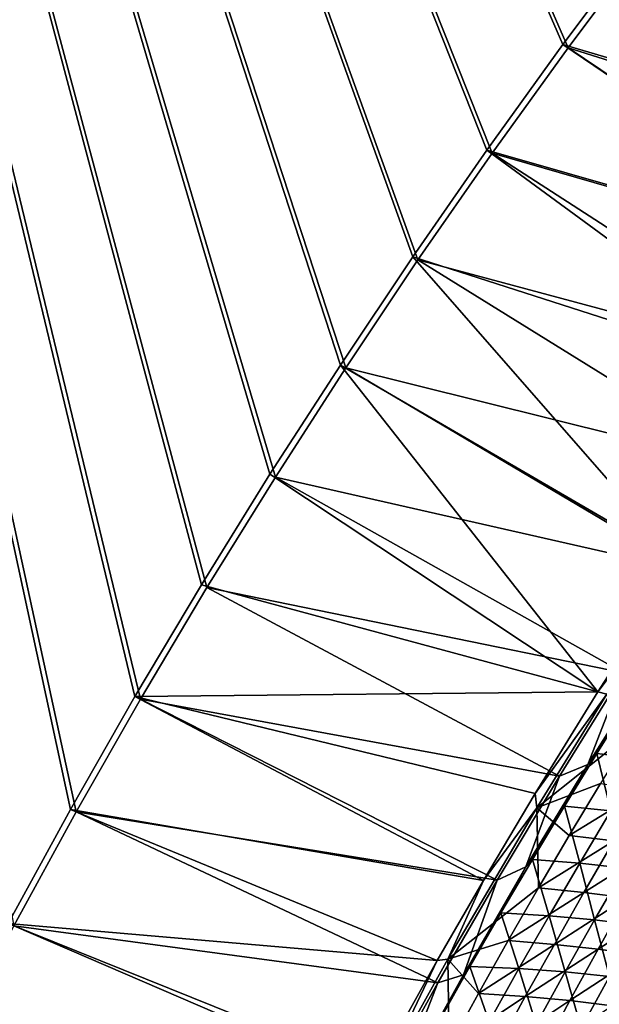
# Model space of a CAD drawing. Header units: metres. Extents: x 0 to 1400, y -1400 to 0.
# Tile 119 of 256: x 108 to 183, y -513 to -387. Entities that reach past the tile are written whole.
import ezdxf

# ---------------------------------------------------------------- set-up
doc = ezdxf.new("R2010")
doc.units = ezdxf.units.M

msp = doc.modelspace()

# ---------------------------------------------------------------- linework, layer by layer
at = {"layer": 'None'}
for points in [[(11.242748, -7.263255), (107.521416, -503.071198), (115.532715, -488.434174)], [(115.532715, -488.434174), (123.80751, -473.944519), (11.242748, -7.263255)], [(123.80751, -473.944519), (132.340759, -459.605499), (11.242748, -7.263255)], [(11.242748, -7.263255), (132.340759, -459.605499), (141.127594, -445.420471)], [(141.127594, -445.420471), (150.163284, -431.39267), (11.242748, -7.263255)], [(150.163284, -431.39267), (159.443253, -417.525238), (11.242748, -7.263255)], [(11.242748, -7.263255), (159.443253, -417.525238), (168.963058, -403.82132)], [(168.963058, -403.82132), (178.718384, -390.284088), (11.242748, -7.263255)], [(178.718384, -390.284088), (188.705048, -376.916565), (11.242748, -7.263255)], [(188.060287, -376.485718, -3), (178.062958, -389.868988, -3), (11.242748, -7.263255, -3)], [(11.242748, -7.263255, -3), (178.062958, -389.868988, -3), (168.297318, -403.422211, -3)], [(168.297318, -403.422211, -3), (158.767548, -417.142334, -3), (11.242748, -7.263255, -3)], [(158.767548, -417.142334, -3), (149.477982, -431.026184, -3), (11.242748, -7.263255, -3)], [(11.242748, -7.263255, -3), (149.477982, -431.026184, -3), (140.433075, -445.070679, -3)], [(140.433075, -445.070679, -3), (131.637405, -459.272583, -3), (11.242748, -7.263255, -3)], [(131.637405, -459.272583, -3), (123.095718, -473.628662, -3), (11.242748, -7.263255, -3)], [(11.242748, -7.263255, -3), (123.095718, -473.628662, -3), (114.812889, -488.13562, -3)], [(114.812889, -488.13562, -3), (106.793953, -502.7901, -3), (11.242748, -7.263255, -3)], [(229.70636, -405.090698, -32.140949), (178.062958, -389.868988, -3), (188.060287, -376.485718, -3)], [(178.718384, -390.284088), (230.463745, -406.559021, -29.555906), (188.705048, -376.916565)], [(219.878418, -418.210114, -32.14352), (168.297318, -403.422211, -3), (178.062958, -389.868988, -3)], [(168.963058, -403.82132), (221.224121, -418.899567, -29.558329), (178.718384, -390.284088)], [(229.70636, -405.090698, -32.140949), (219.878418, -418.210114, -32.14352), (178.062958, -389.868988, -3)], [(221.224121, -418.899567, -29.558329), (230.463745, -406.559021, -29.555906), (178.718384, -390.284088)], [(209.022079, -433.288483, -32.146709), (158.767548, -417.142334, -3), (168.297318, -403.422211, -3)], [(219.878418, -418.210114, -32.14352), (209.022079, -433.288483, -32.146709), (168.297318, -403.422211, -3)], [(159.443253, -417.525238), (212.026627, -431.625275, -29.561007), (168.963058, -403.82132)], [(212.026627, -431.625275, -29.561007), (221.224121, -418.899567, -29.558329), (168.963058, -403.82132)], [(193.188416, -456.504669, -32.1521), (149.477982, -431.026184, -3), (158.767548, -417.142334, -3)], [(209.022079, -433.288483, -32.146709), (193.188416, -456.504669, -32.1521), (158.767548, -417.142334, -3)], [(150.163284, -431.39267), (203.020798, -444.546478, -29.563908), (159.443253, -417.525238)], [(203.020798, -444.546478, -29.563908), (212.026627, -431.625275, -29.561007), (159.443253, -417.525238)], [(182.542023, -473.034241, -32.156273), (140.433075, -445.070679, -3), (149.477982, -431.026184, -3)], [(193.188416, -456.504669, -32.1521), (182.542023, -473.034241, -32.156273), (149.477982, -431.026184, -3)], [(141.127594, -445.420471), (194.323196, -457.494965, -29.566992), (150.163284, -431.39267)], [(194.323196, -457.494965, -29.566992), (203.020798, -444.546478, -29.563908), (150.163284, -431.39267)], [(182.542023, -473.034241, -32.156273), (131.637405, -459.272583, -3), (140.433075, -445.070679, -3)], [(132.340759, -459.605499), (185.851593, -470.589752, -29.570282), (141.127594, -445.420471)], [(185.851593, -470.589752, -29.570282), (194.323196, -457.494965, -29.566992), (141.127594, -445.420471)], [(182.542023, -473.034241, -32.156273), (193.188416, -456.504669, -32.1521), (191.471695, -461.203949, -32.845303)], [(123.095718, -473.628662, -3), (131.637405, -459.272583, -3), (182.542023, -473.034241, -32.156273)], [(123.80751, -473.944519), (177.610626, -483.827606, -29.57378), (132.340759, -459.605499)], [(177.610626, -483.827606, -29.57378), (185.851593, -470.589752, -29.570282), (132.340759, -459.605499)], [(182.542023, -473.034241, -32.156273), (191.471695, -461.203949, -32.845303), (183.696686, -473.320557, -32.845364)], [(186.621796, -474.200256, -32.264359), (189.436142, -469.353821, -30.931055), (181.263885, -482.359192, -30.927504)], [(181.263885, -482.359192, -30.927504), (189.436142, -469.353821, -30.931055), (185.851593, -470.589752, -29.570282)], [(177.610626, -483.827606, -29.57378), (181.263885, -482.359192, -30.927504), (185.851593, -470.589752, -29.570282)], [(174.501846, -486.069183, -32.159752), (123.095718, -473.628662, -3), (182.542023, -473.034241, -32.156273)], [(174.501846, -486.069183, -32.159752), (182.542023, -473.034241, -32.156273), (183.696686, -473.320557, -32.845364)], [(167.858917, -497.232941, -32.162853), (114.812889, -488.13562, -3), (123.095718, -473.628662, -3)], [(115.532715, -488.434174), (169.604843, -497.205322, -29.57748), (123.80751, -473.944519)], [(174.501846, -486.069183, -32.159752), (167.858917, -497.232941, -32.162853), (123.095718, -473.628662, -3)], [(169.604843, -497.205322, -29.57748), (177.610626, -483.827606, -29.57378), (123.80751, -473.944519)], [(174.501846, -486.069183, -32.159752), (183.696686, -473.320557, -32.845364), (174.696533, -487.905945, -32.845402)], [(174.696533, -487.905945, -32.845402), (183.696686, -473.320557, -32.845364), (186.942215, -478.155426, -60.462265)], [(182.407532, -480.935852, -32.258537), (186.621796, -474.200256, -32.264359), (181.263885, -482.359192, -30.927504)], [(188.261215, -481.632843, -59.893204), (186.621796, -474.200256, -32.264359), (182.407532, -480.935852, -32.258537)], [(174.696533, -487.905945, -32.845402), (186.942215, -478.155426, -60.462265), (182.882751, -484.798187, -60.454929)], [(182.407532, -480.935852, -32.258537), (181.263885, -482.359192, -30.927504), (178.249863, -487.715027, -32.252529)], [(182.407532, -480.935852, -32.258537), (178.249863, -487.715027, -32.252529), (184.209137, -488.304871, -59.879776)], [(184.209137, -488.304871, -59.879776), (188.261215, -481.632843, -59.893204), (182.407532, -480.935852, -32.258537)], [(181.263885, -482.359192, -30.927504), (173.317032, -495.504059, -30.923758), (178.249863, -487.715027, -32.252529)], [(173.317032, -495.504059, -30.923758), (181.263885, -482.359192, -30.927504), (177.610626, -483.827606, -29.57378)], [(169.604843, -497.205322, -29.57748), (173.317032, -495.504059, -30.923758), (177.610626, -483.827606, -29.57378)], [(178.879105, -491.483429, -60.447517), (174.696533, -487.905945, -32.845402), (182.882751, -484.798187, -60.454929)], [(178.879105, -491.483429, -60.447517), (182.882751, -484.798187, -60.454929), (188.496246, -485.565674, -88.129257)], [(184.593933, -492.154205, -88.116287), (178.879105, -491.483429, -60.447517), (188.496246, -485.565674, -88.129257)], [(167.858917, -497.232941, -32.162853), (174.501846, -486.069183, -32.159752), (174.696533, -487.905945, -32.845402)], [(161.92189, -507.538605, -32.165817), (106.793953, -502.7901, -3), (114.812889, -488.13562, -3)], [(167.858917, -497.232941, -32.162853), (161.92189, -507.538605, -32.165817), (114.812889, -488.13562, -3)], [(167.858917, -497.232941, -32.162853), (174.696533, -487.905945, -32.845402), (163.292206, -507.348785, -32.845406)], [(174.696533, -487.905945, -32.845402), (174.932266, -498.210632, -60.440041), (163.292206, -507.348785, -32.845406)], [(178.249863, -487.715027, -32.252529), (173.317032, -495.504059, -30.923758), (174.149628, -494.537354, -32.24633)], [(180.214584, -495.019073, -59.866077), (178.249863, -487.715027, -32.252529), (174.149628, -494.537354, -32.24633)], [(174.932266, -498.210632, -60.440041), (174.696533, -487.905945, -32.845402), (178.879105, -491.483429, -60.447517)], [(178.249863, -487.715027, -32.252529), (180.214584, -495.019073, -59.866077), (184.209137, -488.304871, -59.879776)], [(107.521416, -503.071198), (162.015945, -510.405243, -29.581293), (115.532715, -488.434174)], [(162.015945, -510.405243, -29.581293), (169.604843, -497.205322, -29.57748), (115.532715, -488.434174)], [(184.209137, -488.304871, -59.879776), (180.214584, -495.019073, -59.866077), (185.969604, -495.649475, -87.550148)], [(184.593933, -492.154205, -88.116287), (174.932266, -498.210632, -60.440041), (178.879105, -491.483429, -60.447517)], [(180.748779, -498.78363, -88.103226), (174.932266, -498.210632, -60.440041), (184.593933, -492.154205, -88.116287)], [(190.023163, -492.948303, -115.841843), (180.748779, -498.78363, -88.103226), (184.593933, -492.154205, -88.116287)], [(186.27626, -499.489105, -115.823807), (180.748779, -498.78363, -88.103226), (190.023163, -492.948303, -115.841843)], [(173.317032, -495.504059, -30.923758), (170.107727, -501.402344, -32.239944), (174.149628, -494.537354, -32.24633)], [(174.149628, -494.537354, -32.24633), (170.107727, -501.402344, -32.239944), (176.278397, -501.774963, -59.852123)], [(176.278397, -501.774963, -59.852123), (180.214584, -495.019073, -59.866077), (174.149628, -494.537354, -32.24633)], [(173.317032, -495.504059, -30.923758), (165.278, -509.351685, -30.919647), (170.107727, -501.402344, -32.239944)], [(165.278, -509.351685, -30.919647), (173.317032, -495.504059, -30.923758), (169.604843, -497.205322, -29.57748)], [(182.135605, -502.306305, -87.530624), (180.214584, -495.019073, -59.866077), (176.278397, -501.774963, -59.852123)], [(180.214584, -495.019073, -59.866077), (182.135605, -502.306305, -87.530624), (185.969604, -495.649475, -87.550148)], [(185.969604, -495.649475, -87.550148), (182.135605, -502.306305, -87.530624), (187.702972, -502.970978, -115.266273)], [(161.92189, -507.538605, -32.165817), (167.858917, -497.232941, -32.162853), (163.292206, -507.348785, -32.845406)], [(162.015945, -510.405243, -29.581293), (165.278, -509.351685, -30.919647), (169.604843, -497.205322, -29.57748)], [(174.932266, -498.210632, -60.440041), (171.043198, -504.979309, -60.432499), (163.292206, -507.348785, -32.845406)], [(174.932266, -498.210632, -60.440041), (180.748779, -498.78363, -88.103226), (171.043198, -504.979309, -60.432499)], [(180.748779, -498.78363, -88.103226), (176.961716, -505.453491, -88.090065), (171.043198, -504.979309, -60.432499)], [(176.961716, -505.453491, -88.090065), (180.748779, -498.78363, -88.103226), (186.27626, -499.489105, -115.823807)], [(176.961716, -505.453491, -88.090065), (186.27626, -499.489105, -115.823807), (182.588013, -506.069275, -115.805649)], [(182.588013, -506.069275, -115.805649), (186.27626, -499.489105, -115.823807), (191.53978, -500.301666, -143.597885)], [(182.588013, -506.069275, -115.805649), (191.53978, -500.301666, -143.597885), (187.94751, -506.800171, -143.575409)], [(165.278, -509.351685, -30.919647), (166.125, -508.30957, -32.233372), (170.107727, -501.402344, -32.239944)], [(170.107727, -501.402344, -32.239944), (166.125, -508.30957, -32.233372), (172.401413, -508.572144, -59.83791)], [(170.107727, -501.402344, -32.239944), (172.401413, -508.572144, -59.83791), (176.278397, -501.774963, -59.852123)], [(176.278397, -501.774963, -59.852123), (172.401413, -508.572144, -59.83791), (178.361099, -509.003387, -87.510811)], [(178.361099, -509.003387, -87.510811), (182.135605, -502.306305, -87.530624), (176.278397, -501.774963, -59.852123)], [(154.004517, -521.809082, -32.170078), (99.044113, -517.588684, -3), (106.793953, -502.7901, -3)], [(99.778801, -517.852112), (154.800491, -523.473022, -29.585218), (107.521416, -503.071198)], [(161.92189, -507.538605, -32.165817), (154.004517, -521.809082, -32.170078), (106.793953, -502.7901, -3)], [(154.800491, -523.473022, -29.585218), (162.015945, -510.405243, -29.581293), (107.521416, -503.071198)], [(184.02771, -509.576935, -115.24147), (182.135605, -502.306305, -87.530624), (178.361099, -509.003387, -87.510811)], [(182.135605, -502.306305, -87.530624), (184.02771, -509.576935, -115.24147), (187.702972, -502.970978, -115.266273)], [(163.292206, -507.348785, -32.845406), (171.043198, -504.979309, -60.432499), (167.212891, -511.788879, -60.424896)], [(171.043198, -504.979309, -60.432499), (176.961716, -505.453491, -88.090065), (167.212891, -511.788879, -60.424896)], [(167.212891, -511.788879, -60.424896), (176.961716, -505.453491, -88.090065), (173.233673, -512.163269, -88.076828)], [(173.233673, -512.163269, -88.076828), (176.961716, -505.453491, -88.090065), (182.588013, -506.069275, -115.805649)], [(173.233673, -512.163269, -88.076828), (182.588013, -506.069275, -115.805649), (178.959274, -512.688232, -115.787369)], [(178.959274, -512.688232, -115.787369), (182.588013, -506.069275, -115.805649), (187.94751, -506.800171, -143.575409)], [(178.959274, -512.688232, -115.787369), (187.94751, -506.800171, -143.575409), (184.415466, -513.336426, -143.552765)], [(154.004517, -521.809082, -32.170078), (161.92189, -507.538605, -32.165817), (154.153366, -523.808105, -32.845406)], [(161.92189, -507.538605, -32.165817), (163.292206, -507.348785, -32.845406), (154.153366, -523.808105, -32.845406)], [(154.153366, -523.808105, -32.845406), (163.292206, -507.348785, -32.845406), (163.442337, -518.638855, -60.41724)], [(166.125, -508.30957, -32.233372), (165.278, -509.351685, -30.919647), (162.202347, -515.258606, -32.226608)], [(166.125, -508.30957, -32.233372), (162.202347, -515.258606, -32.226608), (168.584473, -515.410217, -59.823441)], [(163.292206, -507.348785, -32.845406), (167.212891, -511.788879, -60.424896), (163.442337, -518.638855, -60.41724)], [(166.125, -508.30957, -32.233372), (168.584473, -515.410217, -59.823441), (172.401413, -508.572144, -59.83791)], [(165.278, -509.351685, -30.919647), (155.471771, -527.081665, -30.914158), (162.202347, -515.258606, -32.226608)], [(155.471771, -527.081665, -30.914158), (165.278, -509.351685, -30.919647), (162.015945, -510.405243, -29.581293)], [(172.401413, -508.572144, -59.83791), (168.584473, -515.410217, -59.823441), (174.646896, -515.740356, -87.490707)], [(172.401413, -508.572144, -59.83791), (174.646896, -515.740356, -87.490707), (178.361099, -509.003387, -87.510811)], [(178.361099, -509.003387, -87.510811), (174.646896, -515.740356, -87.490707), (180.413223, -516.22168, -115.216347)], [(180.413223, -516.22168, -115.216347), (184.02771, -509.576935, -115.24147), (178.361099, -509.003387, -87.510811)], [(185.909164, -516.826721, -142.995682), (184.02771, -509.576935, -115.24147), (180.413223, -516.22168, -115.216347)], [(154.800491, -523.473022, -29.585218), (155.471771, -527.081665, -30.914158), (162.015945, -510.405243, -29.581293)], [(163.442337, -518.638855, -60.41724), (167.212891, -511.788879, -60.424896), (173.233673, -512.163269, -88.076828)], [(163.442337, -518.638855, -60.41724), (173.233673, -512.163269, -88.076828), (169.565598, -518.912415, -88.063499)], [(169.565598, -518.912415, -88.063499), (173.233673, -512.163269, -88.076828), (178.959274, -512.688232, -115.787369)], [(169.565598, -518.912415, -88.063499), (178.959274, -512.688232, -115.787369), (175.390976, -519.34552, -115.768982)], [(175.390976, -519.34552, -115.768982), (178.959274, -512.688232, -115.787369), (184.415466, -513.336426, -143.552765)]]:
    msp.add_3dface(points, dxfattribs=at)

doc.saveas('drawing.dxf')
